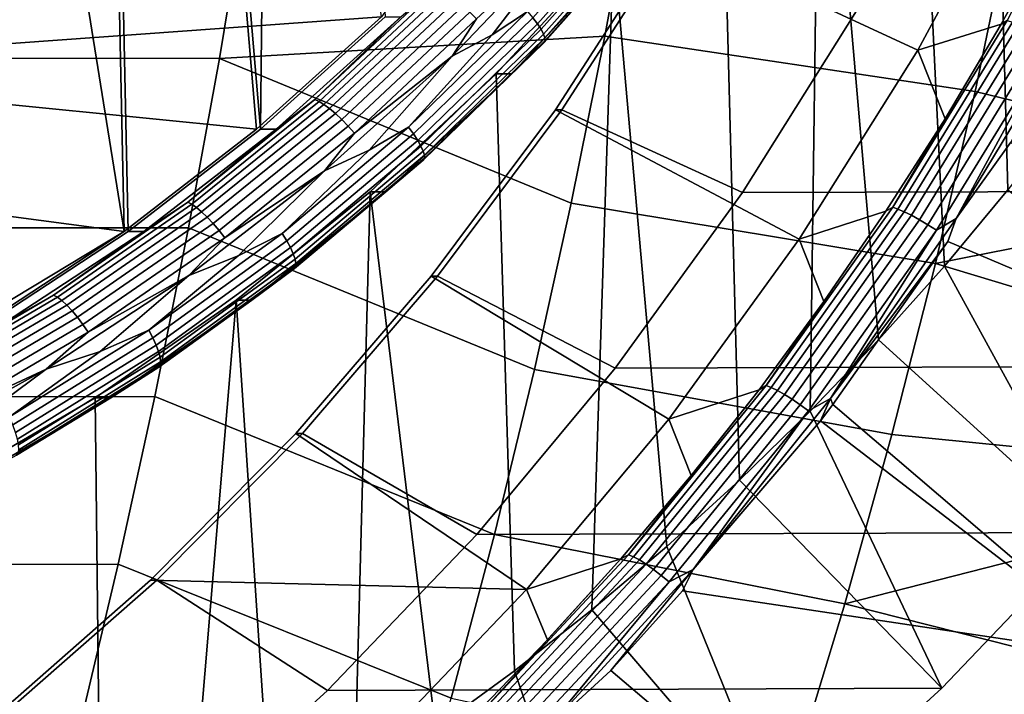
# Model space of a CAD drawing. Header units: metres. Extents: x -25 to 132, y -25 to 25.
# Tile 220 of 256: x 122.05 to 125.71, y -8.78 to -6.28. Entities that reach past the tile are written whole.
import ezdxf

# ---------------------------------------------------------------- set-up
doc = ezdxf.new("R2010")
doc.units = ezdxf.units.M
doc.layers.add('solid_12_061_071_XXX', color=7, linetype='CONTINUOUS')

msp = doc.modelspace()

# ---------------------------------------------------------------- linework, layer by layer
at = {"layer": 'solid_12_061_071_XXX'}
for points in [[(122.981079, -3.393839, 79.022583), (123.225571, -2.951012, 79.097328), (123.410004, -6.267576, 79.153717), (122.946533, -6.684651, 79.012024)], [(125.641571, -3.820129, 79.835976), (125.887459, -3.215064, 79.911156), (125.949562, -6.618393, 79.930138), (125.723732, -6.910007, 79.861099)], [(122.689217, -3.814708, 78.983589), (122.932487, -6.684651, 79.057968), (123.395958, -6.267576, 79.199661), (122.967033, -3.393839, 79.068527)], [(122.70327, -3.814708, 78.937645), (122.981079, -3.393839, 79.022583), (122.946533, -6.684651, 79.012024)], [(122.379913, -4.210846, 78.88903), (122.440491, -7.064354, 78.907547), (122.932487, -6.684651, 79.057968), (122.689217, -3.814708, 78.983589)], [(122.393967, -4.210846, 78.843086), (122.70327, -3.814708, 78.937645), (122.946533, -6.684651, 79.012024), (122.454536, -7.064354, 78.861603)], [(125.354118, -4.40477, 79.748093), (125.641571, -3.820129, 79.835976), (125.723732, -6.910007, 79.861099), (125.488388, -7.193112, 79.789146)], [(122.055222, -4.579625, 78.739517), (122.393967, -4.210846, 78.843086), (122.454536, -7.064354, 78.861603), (121.936821, -7.404517, 78.703323)], [(122.041176, -4.579625, 78.785461), (122.440491, -7.064354, 78.907547), (122.379913, -4.210846, 78.88903)], [(125.026642, -4.965887, 79.647972), (125.354118, -4.40477, 79.748093), (125.488388, -7.193112, 79.789146), (125.243668, -7.467542, 79.714325)], [(121.675133, -4.918732, 78.673553), (121.922775, -7.404517, 78.749268), (122.440491, -7.064354, 78.907547), (122.041176, -4.579625, 78.785461)], [(121.689178, -4.918732, 78.627609), (122.055222, -4.579625, 78.739517), (121.936821, -7.404517, 78.703323)], [(124.660828, -5.500563, 79.536133), (125.026642, -4.965887, 79.647972), (124.989853, -7.732945, 79.636726), (124.727417, -7.988857, 79.556488)], [(125.026642, -4.965887, 79.647972), (125.243668, -7.467542, 79.714325), (124.989853, -7.732945, 79.636726)], [(124.838684, -5.281579, 88.564346), (125.783516, -5.658487, 88.85321), (125.38958, -6.39112, 88.732773), (124.463226, -5.961603, 88.449554)], [(124.258667, -6.005888, 79.413177), (124.660828, -5.500563, 79.536133), (124.727417, -7.988857, 79.556488), (124.456696, -8.234941, 79.473724)], [(125.38958, -6.39112, 88.732773), (125.783516, -5.658487, 88.85321), (125.896011, -5.936468, 87.977074), (125.699226, -6.29478, 87.918297)], [(124.340652, -5.714119, 101.82399), (122.898827, -5.78838, 101.553978), (122.794678, -6.421625, 101.505096), (124.227013, -6.338647, 101.777321)], [(124.340652, -5.714119, 101.82399), (124.227013, -6.338647, 101.777321), (125.602966, -6.544637, 102.01667), (125.737061, -5.901342, 102.065109)], [(122.898827, -5.78838, 101.553978), (121.472656, -5.786331, 101.279091), (121.381157, -6.420269, 101.229591), (122.794678, -6.421625, 101.505096)], [(123.958832, -6.27077, 78.915771), (124.371353, -5.807441, 79.041893), (124.389923, -5.828162, 79.062958), (123.975922, -6.293143, 78.936386)], [(123.975922, -6.293143, 78.936386), (124.389923, -5.828162, 79.062958), (124.404747, -5.846892, 79.088402), (123.989418, -6.313368, 78.961418)], [(123.989418, -6.313368, 78.961418), (124.404747, -5.846892, 79.088402), (124.415382, -5.863061, 79.117439), (123.998909, -6.330827, 78.990112)], [(123.93866, -6.246927, 78.9002), (123.808197, -6.333473, 78.857178), (124.101173, -5.949626, 78.946754), (124.234894, -5.87041, 78.987633)], [(123.998909, -6.330827, 78.990112), (124.415382, -5.863061, 79.117439), (124.421501, -5.876177, 79.149193), (124.004097, -6.344989, 79.021576)], [(124.004829, -6.355424, 79.054871), (124.42292, -5.88584, 79.182693), (124.419594, -5.891757, 79.216927), (124.001083, -6.361813, 79.088974)], [(124.004097, -6.344989, 79.021576), (124.421501, -5.876177, 79.149193), (124.42292, -5.88584, 79.182693), (124.004829, -6.355424, 79.054871)], [(124.317162, -6.005869, 79.221924), (124.001083, -6.361813, 79.088974), (124.419594, -5.891757, 79.216927)], [(126.805359, -6.836248, 102.214897), (126.952049, -6.313092, 102.25898), (125.737061, -5.901342, 102.065109), (125.602966, -6.544637, 102.01667)], [(123.658653, -6.412624, 78.811462), (124.101173, -5.949626, 78.946754), (123.808197, -6.333473, 78.857178)], [(123.749413, -6.274153, 78.842384), (124.101173, -5.949626, 78.946754), (123.658653, -6.412624, 78.811462)], [(124.463226, -5.961603, 88.449554), (125.38958, -6.39112, 88.732773), (124.949089, -7.093363, 88.598099), (124.043335, -6.612558, 88.321182)], [(124.06723, -6.612558, 88.243034), (124.487122, -5.961603, 88.371407), (124.463226, -5.961603, 88.449554), (124.043335, -6.612558, 88.321182)], [(124.487122, -5.961603, 88.371407), (124.06723, -6.612558, 88.243034), (124.738731, -6.920159, 88.448334), (125.168495, -6.234992, 88.57972)], [(125.722054, -6.281075, 87.885712), (125.699226, -6.29478, 87.918297), (125.896011, -5.936468, 87.977074)], [(123.880814, -6.479131, 79.088524), (124.317162, -6.005869, 79.221924), (124.258667, -6.005888, 79.413177), (123.82235, -6.47912, 79.279785)], [(123.82235, -6.47912, 79.279785), (124.258667, -6.005888, 79.413177), (124.177856, -8.471055, 79.388474), (123.891167, -8.69697, 79.300827)], [(124.317162, -6.005869, 79.221924), (123.880814, -6.479131, 79.088524), (124.001083, -6.361813, 79.088974)], [(124.258667, -6.005888, 79.413177), (124.456696, -8.234941, 79.473724), (124.177856, -8.471055, 79.388474)], [(120.694603, -6.461088, 87.297371), (121.053146, -6.11606, 87.40699), (123.503723, -6.11606, 79.39151), (123.395958, -6.267576, 79.199661)], [(123.149239, -6.574236, 78.828789), (123.5942, -6.157331, 78.964828), (123.610031, -6.163806, 78.93441), (123.164597, -6.581149, 78.798225)], [(123.46846, -6.267593, 78.962456), (123.5942, -6.157331, 78.964828), (123.149239, -6.574236, 78.828789)], [(123.164597, -6.581149, 78.798225), (123.610031, -6.163806, 78.93441), (123.629051, -6.174402, 78.907135), (123.182854, -6.592462, 78.770721)], [(123.182854, -6.592462, 78.770721), (123.629051, -6.174402, 78.907135), (123.650681, -6.188795, 78.883842), (123.203445, -6.60783, 78.747108)], [(123.203445, -6.60783, 78.747108), (123.650681, -6.188795, 78.883842), (123.674271, -6.206549, 78.865234), (123.225746, -6.626785, 78.728111)], [(123.225746, -6.626785, 78.728111), (123.674271, -6.206549, 78.865234), (123.699089, -6.227121, 78.851883), (123.249084, -6.648751, 78.714302)], [(123.249084, -6.648751, 78.714302), (123.699089, -6.227121, 78.851883), (123.724396, -6.249887, 78.844185), (123.272743, -6.673059, 78.7061)], [(123.272743, -6.673059, 78.7061), (123.724396, -6.249887, 78.844185), (123.749413, -6.274153, 78.842384), (123.296005, -6.698967, 78.703766)], [(123.497261, -6.676661, 78.765251), (123.808197, -6.333473, 78.857178), (123.93866, -6.246927, 78.9002)], [(123.497261, -6.676661, 78.765251), (123.93866, -6.246927, 78.9002), (123.958832, -6.27077, 78.915771), (123.515747, -6.702144, 78.780312)], [(127.446518, -6.228346, 81.142464), (125.168495, -6.234992, 88.57972), (124.738731, -6.920159, 88.448334), (127.017616, -6.913149, 81.011337)], [(123.395958, -6.267576, 79.199661), (122.932487, -6.684651, 79.057968), (120.694603, -6.461088, 87.297371)], [(122.946533, -6.684651, 79.012024), (123.410004, -6.267576, 79.153717), (123.46846, -6.267593, 78.962456), (123.005005, -6.684659, 78.820755)], [(123.005005, -6.684659, 78.820755), (123.46846, -6.267593, 78.962456), (123.149239, -6.574236, 78.828789)], [(123.296005, -6.698967, 78.703766), (123.749413, -6.274153, 78.842384), (123.658653, -6.412624, 78.811462)], [(123.515747, -6.702144, 78.780312), (123.958832, -6.27077, 78.915771), (123.975922, -6.293143, 78.936386), (123.531258, -6.726057, 78.800438)], [(123.531258, -6.726057, 78.800438), (123.975922, -6.293143, 78.936386), (123.989418, -6.313368, 78.961418), (123.543327, -6.747673, 78.825035)], [(125.722054, -6.281075, 87.885712), (125.296318, -6.974933, 87.759682), (125.699226, -6.29478, 87.918297)], [(125.741425, -6.286644, 87.853516), (125.315277, -6.981165, 87.727364), (125.296318, -6.974933, 87.759682), (125.722054, -6.281075, 87.885712)], [(125.765533, -6.295624, 87.825577), (125.338737, -6.991181, 87.699219), (125.315277, -6.981165, 87.727364), (125.741425, -6.286644, 87.853516)], [(123.543327, -6.747673, 78.825035), (123.989418, -6.313368, 78.961418), (123.998909, -6.330827, 78.990112), (123.551582, -6.766333, 78.853348)], [(125.296318, -6.974933, 87.759682), (125.490936, -6.645957, 87.856476), (125.699226, -6.29478, 87.918297)], [(125.793503, -6.307692, 87.802879), (125.365852, -7.004621, 87.676262), (125.338737, -6.991181, 87.699219), (125.765533, -6.295624, 87.825577)], [(125.824326, -6.322411, 87.786263), (125.395653, -7.020999, 87.659332), (125.365852, -7.004621, 87.676262), (125.793503, -6.307692, 87.802879)], [(125.38958, -6.39112, 88.732773), (125.699226, -6.29478, 87.918297), (125.490936, -6.645957, 87.856476)], [(125.856888, -6.339252, 87.776314), (125.427055, -7.039725, 87.649033), (125.395653, -7.020999, 87.659332), (125.824326, -6.322411, 87.786263)], [(125.956413, -6.316842, 87.78772), (125.735596, -6.733165, 87.72229), (125.532532, -7.016796, 87.662048)], [(125.956413, -6.316842, 87.78772), (125.532532, -7.016796, 87.662048), (125.890015, -6.357606, 87.773399)], [(124.101677, -6.959788, 101.725838), (124.227013, -6.338647, 101.777321), (122.794678, -6.421625, 101.505096)], [(123.497261, -6.676661, 78.765251), (123.350311, -6.762716, 78.717194), (123.658653, -6.412624, 78.811462), (123.808197, -6.333473, 78.857178)], [(123.555763, -6.792622, 78.91758), (124.004829, -6.355424, 79.054871), (124.001083, -6.361813, 79.088974), (123.551567, -6.79945, 78.951546)], [(123.880814, -6.479131, 79.088524), (123.551567, -6.79945, 78.951546), (124.001083, -6.361813, 79.088974)], [(123.551582, -6.766333, 78.853348), (123.998909, -6.330827, 78.990112), (124.004097, -6.344989, 79.021576), (123.555763, -6.781469, 78.884514)], [(123.555763, -6.781469, 78.884514), (124.004097, -6.344989, 79.021576), (124.004829, -6.355424, 79.054871), (123.555763, -6.792622, 78.91758)], [(124.227013, -6.338647, 101.777321), (124.101677, -6.959788, 101.725838), (125.455078, -7.183905, 101.963249), (125.602966, -6.544637, 102.01667)], [(125.890015, -6.357606, 87.773399), (125.458923, -7.060123, 87.645729), (125.427055, -7.039725, 87.649033), (125.856888, -6.339252, 87.776314)], [(125.532532, -7.016796, 87.662048), (125.458923, -7.060123, 87.645729), (125.890015, -6.357606, 87.773399)], [(124.949089, -7.093363, 88.598099), (125.38958, -6.39112, 88.732773), (125.490936, -6.645957, 87.856476), (125.271385, -6.989603, 87.791687)], [(122.794678, -6.421625, 101.505096), (121.381157, -6.420269, 101.229591), (121.280251, -7.051251, 101.175003), (122.679817, -7.051624, 101.45118)], [(123.964706, -7.577187, 101.669586), (124.101677, -6.959788, 101.725838), (122.794678, -6.421625, 101.505096), (122.679817, -7.051624, 101.45118)], [(123.184319, -6.839696, 78.666443), (123.658653, -6.412624, 78.811462), (123.350311, -6.762716, 78.717194)], [(123.296005, -6.698967, 78.703766), (123.658653, -6.412624, 78.811462), (123.184319, -6.839696, 78.666443)], [(122.440491, -7.064354, 78.907547), (120.317047, -6.783171, 87.181946), (120.694603, -6.461088, 87.297371), (122.932487, -6.684651, 79.057968)], [(123.354134, -6.91781, 79.136635), (123.82235, -6.47912, 79.279785), (123.891167, -8.69697, 79.300827), (123.597237, -8.912183, 79.21096)], [(123.412598, -6.917824, 78.945374), (123.880814, -6.479131, 79.088524), (123.82235, -6.47912, 79.279785), (123.354134, -6.91781, 79.136635)], [(123.880814, -6.479131, 79.088524), (123.412598, -6.917824, 78.945374), (123.551567, -6.79945, 78.951546)], [(126.779884, -6.922739, 102.20723), (126.805359, -6.836248, 102.214897), (125.602966, -6.544637, 102.01667), (125.455078, -7.183905, 101.963249)], [(122.676361, -6.956064, 78.684219), (123.149239, -6.574236, 78.828789), (123.164597, -6.581149, 78.798225), (122.691223, -6.963378, 78.653503)], [(123.005005, -6.684659, 78.820755), (123.149239, -6.574236, 78.828789), (122.676361, -6.956064, 78.684219)], [(122.691223, -6.963378, 78.653503), (123.164597, -6.581149, 78.798225), (123.182854, -6.592462, 78.770721), (122.708664, -6.975348, 78.625748)], [(122.708664, -6.975348, 78.625748), (123.182854, -6.592462, 78.770721), (123.203445, -6.60783, 78.747108), (122.728149, -6.991609, 78.601799)], [(122.728149, -6.991609, 78.601799), (123.203445, -6.60783, 78.747108), (123.225746, -6.626785, 78.728111), (122.749092, -7.011665, 78.582382)], [(124.043335, -6.612558, 88.321182), (124.949089, -7.093363, 88.598099), (124.464172, -7.762037, 88.449844), (123.581009, -7.231352, 88.179832)], [(123.604897, -7.231352, 88.101685), (124.06723, -6.612558, 88.243034), (124.043335, -6.612558, 88.321182), (123.581009, -7.231352, 88.179832)], [(124.06723, -6.612558, 88.243034), (123.604897, -7.231352, 88.101685), (124.265274, -7.573025, 88.303581), (124.738731, -6.920159, 88.448334)], [(122.749092, -7.011665, 78.582382), (123.225746, -6.626785, 78.728111), (123.249084, -6.648751, 78.714302), (122.770851, -7.034907, 78.568085)], [(122.770851, -7.034907, 78.568085), (123.249084, -6.648751, 78.714302), (123.272743, -6.673059, 78.7061), (122.792763, -7.060626, 78.559357)], [(125.296318, -6.974933, 87.759682), (125.271385, -6.989603, 87.791687), (125.490936, -6.645957, 87.856476)], [(122.454536, -7.064354, 78.861603), (122.946533, -6.684651, 79.012024), (123.005005, -6.684659, 78.820755), (122.513031, -7.064342, 78.670349)], [(122.513031, -7.064342, 78.670349), (123.005005, -6.684659, 78.820755), (122.676361, -6.956064, 78.684219)], [(122.792763, -7.060626, 78.559357), (123.272743, -6.673059, 78.7061), (123.296005, -6.698967, 78.703766), (122.814156, -7.08804, 78.55645)], [(123.027672, -7.072373, 78.621681), (123.350311, -6.762716, 78.717194), (123.497261, -6.676661, 78.765251)], [(123.027672, -7.072373, 78.621681), (123.497261, -6.676661, 78.765251), (123.515747, -6.702144, 78.780312), (123.044365, -7.099366, 78.636192)], [(122.814156, -7.08804, 78.55645), (123.296005, -6.698967, 78.703766), (123.184319, -6.839696, 78.666443)], [(123.044365, -7.099366, 78.636192), (123.515747, -6.702144, 78.780312), (123.531258, -6.726057, 78.800438), (123.058197, -7.124696, 78.655807)], [(123.058197, -7.124696, 78.655807), (123.531258, -6.726057, 78.800438), (123.543327, -6.747673, 78.825035), (123.068741, -7.147593, 78.679939)], [(123.027672, -7.072373, 78.621681), (122.863716, -7.155809, 78.568428), (123.184319, -6.839696, 78.666443), (123.350311, -6.762716, 78.717194)], [(123.068741, -7.147593, 78.679939), (123.543327, -6.747673, 78.825035), (123.551582, -6.766333, 78.853348), (123.075684, -7.167359, 78.707848)], [(123.075684, -7.167359, 78.707848), (123.551582, -6.766333, 78.853348), (123.555763, -6.781469, 78.884514), (123.078804, -7.183393, 78.738686)], [(125.532532, -7.016796, 87.662048), (125.735596, -6.733165, 87.72229), (126.841797, -7.671072, 88.14547), (125.50087, -7.102136, 87.652969)], [(121.960892, -7.354011, 78.919815), (119.921814, -7.081164, 87.061104), (120.317047, -6.783171, 87.181946), (122.440491, -7.064354, 78.907547)], [(123.078011, -7.195206, 78.771515), (123.555763, -6.792622, 78.91758), (123.551567, -6.79945, 78.951546), (123.073334, -7.202439, 78.805336)], [(123.412598, -6.917824, 78.945374), (123.073334, -7.202439, 78.805336), (123.551567, -6.79945, 78.951546)], [(123.078804, -7.183393, 78.738686), (123.555763, -6.781469, 78.884514), (123.555763, -6.792622, 78.91758), (123.078011, -7.195206, 78.771515)], [(122.680733, -7.228525, 78.512482), (123.184319, -6.839696, 78.666443), (122.863716, -7.155809, 78.568428)], [(122.814156, -7.08804, 78.55645), (123.184319, -6.839696, 78.666443), (122.680733, -7.228525, 78.512482)], [(127.017616, -6.913149, 81.011337), (124.738731, -6.920159, 88.448334), (124.265274, -7.573025, 88.303581), (126.545265, -7.565529, 80.866928)], [(126.545265, -7.565529, 80.866928), (126.031342, -8.182906, 80.709801), (125.488388, -7.193112, 79.789146), (125.723732, -6.910007, 79.861099)], [(122.856514, -7.319616, 78.984497), (123.354134, -6.91781, 79.136635), (123.296379, -9.116489, 79.11898), (122.988792, -9.309755, 79.02494)], [(122.915009, -7.319608, 78.793243), (123.412598, -6.917824, 78.945374), (123.354134, -6.91781, 79.136635), (122.856514, -7.319616, 78.984497)], [(123.412598, -6.917824, 78.945374), (122.915009, -7.319608, 78.793243), (123.073334, -7.202439, 78.805336)], [(123.354134, -6.91781, 79.136635), (123.597237, -8.912183, 79.21096), (123.296379, -9.116489, 79.11898)], [(126.592163, -7.526436, 102.150673), (126.779884, -6.922739, 102.20723), (125.455078, -7.183905, 101.963249)], [(122.178093, -7.300778, 78.531883), (122.676361, -6.956064, 78.684219), (122.691223, -6.963378, 78.653503), (122.192429, -7.308455, 78.501007)], [(122.513031, -7.064342, 78.670349), (122.676361, -6.956064, 78.684219), (122.178093, -7.300778, 78.531883)], [(122.192429, -7.308455, 78.501007), (122.691223, -6.963378, 78.653503), (122.708664, -6.975348, 78.625748), (122.209015, -7.321018, 78.472992)], [(122.209015, -7.321018, 78.472992), (122.708664, -6.975348, 78.625748), (122.728149, -6.991609, 78.601799), (122.227333, -7.338085, 78.448685)], [(124.101677, -6.959788, 101.725838), (123.964706, -7.577187, 101.669586), (125.29348, -7.818723, 101.904877), (125.455078, -7.183905, 101.963249)], [(125.296318, -6.974933, 87.759682), (124.826538, -7.637462, 87.622215), (125.271385, -6.989603, 87.791687)], [(125.315277, -6.981165, 87.727364), (124.845024, -7.644329, 87.589752), (124.826538, -7.637462, 87.622215), (125.296318, -6.974933, 87.759682)], [(125.338737, -6.991181, 87.699219), (124.867767, -7.655337, 87.561394), (124.845024, -7.644329, 87.589752), (125.315277, -6.981165, 87.727364)], [(122.227333, -7.338085, 78.448685), (122.728149, -6.991609, 78.601799), (122.749092, -7.011665, 78.582382), (122.246841, -7.359135, 78.428825)], [(122.246841, -7.359135, 78.428825), (122.749092, -7.011665, 78.582382), (122.770851, -7.034907, 78.568085), (122.26693, -7.383529, 78.414024)], [(124.826538, -7.637462, 87.622215), (125.040817, -7.325325, 87.724045), (125.271385, -6.989603, 87.791687)], [(125.365852, -7.004621, 87.676262), (124.893936, -7.670089, 87.538155), (124.867767, -7.655337, 87.561394), (125.338737, -6.991181, 87.699219)], [(125.395653, -7.020999, 87.659332), (124.9226, -7.688052, 87.520874), (124.893936, -7.670089, 87.538155), (125.365852, -7.004621, 87.676262)], [(125.427055, -7.039725, 87.649033), (124.952721, -7.70858, 87.510178), (124.9226, -7.688052, 87.520874), (125.395653, -7.020999, 87.659332)], [(124.949089, -7.093363, 88.598099), (125.271385, -6.989603, 87.791687), (125.040817, -7.325325, 87.724045)], [(125.532532, -7.016796, 87.662048), (125.50087, -7.102136, 87.652969), (125.064613, -7.685882, 87.524887)], [(125.532532, -7.016796, 87.662048), (125.064613, -7.685882, 87.524887), (125.458923, -7.060123, 87.645729)], [(122.679817, -7.051624, 101.45118), (121.280251, -7.051251, 101.175003), (121.169983, -7.67896, 101.115341), (122.554291, -7.678031, 101.392265)], [(122.26693, -7.383529, 78.414024), (122.770851, -7.034907, 78.568085), (122.792763, -7.060626, 78.559357), (122.287003, -7.410522, 78.404732)], [(122.287003, -7.410522, 78.404732), (122.792763, -7.060626, 78.559357), (122.814156, -7.08804, 78.55645), (122.306435, -7.439294, 78.401222)], [(123.816139, -8.190485, 101.608566), (123.964706, -7.577187, 101.669586), (122.679817, -7.051624, 101.45118), (122.554291, -7.678031, 101.392265)], [(125.458923, -7.060123, 87.645729), (124.983208, -7.73093, 87.506454), (124.952721, -7.70858, 87.510178), (125.427055, -7.039725, 87.649033)], [(125.064613, -7.685882, 87.524887), (124.983208, -7.73093, 87.506454), (125.458923, -7.060123, 87.645729)], [(122.440491, -7.064354, 78.907547), (121.922775, -7.404517, 78.749268), (121.960892, -7.354011, 78.919815)], [(121.936821, -7.404517, 78.703323), (122.454536, -7.064354, 78.861603), (122.513031, -7.064342, 78.670349), (121.9953, -7.404517, 78.512062)], [(121.9953, -7.404517, 78.512062), (122.513031, -7.064342, 78.670349), (122.178093, -7.300778, 78.531883)], [(122.306435, -7.439294, 78.401222), (122.814156, -7.08804, 78.55645), (122.680733, -7.228525, 78.512482)], [(122.53228, -7.432045, 78.47023), (122.863716, -7.155809, 78.568428), (123.027672, -7.072373, 78.621681)], [(122.53228, -7.432045, 78.47023), (123.027672, -7.072373, 78.621681), (123.044365, -7.099366, 78.636192), (122.547081, -7.460411, 78.484154)], [(124.464172, -7.762037, 88.449844), (124.949089, -7.093363, 88.598099), (125.040817, -7.325325, 87.724045), (124.799477, -7.65277, 87.653641)], [(122.547081, -7.460411, 78.484154), (123.044365, -7.099366, 78.636192), (123.058197, -7.124696, 78.655807), (122.559135, -7.487029, 78.503235)], [(122.559135, -7.487029, 78.503235), (123.058197, -7.124696, 78.655807), (123.068741, -7.147593, 78.679939), (122.568077, -7.511091, 78.526871)], [(125.064613, -7.685882, 87.524887), (125.50087, -7.102136, 87.652969), (125.073784, -7.708155, 87.527855)], [(126.175644, -8.649394, 87.952324), (125.073784, -7.708155, 87.527855), (125.50087, -7.102136, 87.652969), (126.841797, -7.671072, 88.14547)], [(122.53228, -7.432045, 78.47023), (122.350967, -7.510704, 78.411659), (122.680733, -7.228525, 78.512482), (122.863716, -7.155809, 78.568428)], [(122.568077, -7.511091, 78.526871), (123.068741, -7.147593, 78.679939), (123.075684, -7.167359, 78.707848), (122.573639, -7.531862, 78.554359)], [(122.573639, -7.531862, 78.554359), (123.075684, -7.167359, 78.707848), (123.078804, -7.183393, 78.738686), (122.575638, -7.548711, 78.584854)], [(122.57402, -7.561125, 78.617432), (123.078011, -7.195206, 78.771515), (123.073334, -7.202439, 78.805336), (122.568832, -7.568726, 78.651093)], [(122.915009, -7.319608, 78.793243), (122.568832, -7.568726, 78.651093), (123.073334, -7.202439, 78.805336)], [(122.575638, -7.548711, 78.584854), (123.078804, -7.183393, 78.738686), (123.078011, -7.195206, 78.771515), (122.57402, -7.561125, 78.617432)], [(126.031342, -8.182906, 80.709801), (125.243668, -7.467542, 79.714325), (125.488388, -7.193112, 79.789146)], [(126.45533, -7.93466, 102.10936), (126.592163, -7.526436, 102.150673), (125.455078, -7.183905, 101.963249), (125.29348, -7.818723, 101.904877)], [(122.150742, -7.576911, 78.350449), (122.680733, -7.228525, 78.512482), (122.350967, -7.510704, 78.411659)], [(122.306435, -7.439294, 78.401222), (122.680733, -7.228525, 78.512482), (122.150742, -7.576911, 78.350449)], [(123.581009, -7.231352, 88.179832), (124.464172, -7.762037, 88.449844), (123.935905, -8.395567, 88.288338), (123.078514, -7.814925, 88.026207)], [(123.102409, -7.814925, 87.948059), (123.604897, -7.231352, 88.101685), (123.581009, -7.231352, 88.179832), (123.078514, -7.814925, 88.026207)], [(123.604897, -7.231352, 88.101685), (123.102409, -7.814925, 87.948059), (123.75029, -8.190634, 88.146133), (124.265274, -7.573025, 88.303581)], [(121.657089, -7.60654, 78.372597), (122.178093, -7.300778, 78.531883), (122.192429, -7.308455, 78.501007), (121.670876, -7.614539, 78.341553)], [(121.9953, -7.404517, 78.512062), (122.178093, -7.300778, 78.531883), (121.657089, -7.60654, 78.372597)], [(121.670876, -7.614539, 78.341553), (122.192429, -7.308455, 78.501007), (122.209015, -7.321018, 78.472992), (121.686569, -7.627628, 78.313263)], [(121.686569, -7.627628, 78.313263), (122.209015, -7.321018, 78.472992), (122.227333, -7.338085, 78.448685), (121.703667, -7.645409, 78.288582)], [(121.703667, -7.645409, 78.288582), (122.227333, -7.338085, 78.448685), (122.246841, -7.359135, 78.428825), (121.721672, -7.667341, 78.268265)], [(122.390694, -7.682338, 78.632942), (122.915009, -7.319608, 78.793243), (122.856514, -7.319616, 78.984497), (122.332207, -7.682348, 78.824203)], [(122.332207, -7.682348, 78.824203), (122.856514, -7.319616, 78.984497), (122.674904, -9.49169, 78.92897), (122.35511, -9.662083, 78.8312)], [(122.915009, -7.319608, 78.793243), (122.390694, -7.682338, 78.632942), (122.568832, -7.568726, 78.651093)], [(122.856514, -7.319616, 78.984497), (122.988792, -9.309755, 79.02494), (122.674904, -9.49169, 78.92897)], [(124.826538, -7.637462, 87.622215), (124.799477, -7.65277, 87.653641), (125.040817, -7.325325, 87.724045)], [(121.721672, -7.667341, 78.268265), (122.246841, -7.359135, 78.428825), (122.26693, -7.383529, 78.414024), (121.740021, -7.692756, 78.25293)], [(121.740021, -7.692756, 78.25293), (122.26693, -7.383529, 78.414024), (122.287003, -7.410522, 78.404732), (121.758163, -7.72088, 78.24305)], [(121.758163, -7.72088, 78.24305), (122.287003, -7.410522, 78.404732), (122.306435, -7.439294, 78.401222), (121.775543, -7.750857, 78.238914)], [(121.775543, -7.750857, 78.238914), (122.306435, -7.439294, 78.401222), (122.150742, -7.576911, 78.350449)], [(122.013611, -7.753845, 78.311653), (122.350967, -7.510704, 78.411659), (122.53228, -7.432045, 78.47023)], [(122.013611, -7.753845, 78.311653), (122.53228, -7.432045, 78.47023), (122.547081, -7.460411, 78.484154), (122.026436, -7.783439, 78.324982)], [(122.026436, -7.783439, 78.324982), (122.547081, -7.460411, 78.484154), (122.559135, -7.487029, 78.503235), (122.036636, -7.81121, 78.343491)], [(122.036636, -7.81121, 78.343491), (122.559135, -7.487029, 78.503235), (122.568077, -7.511091, 78.526871), (122.0439, -7.836313, 78.366615)], [(126.031342, -8.182906, 80.709801), (125.47847, -8.762108, 80.540771), (124.989853, -7.732945, 79.636726), (125.243668, -7.467542, 79.714325)], [(122.013611, -7.753845, 78.311653), (121.814758, -7.825524, 78.247726), (122.150742, -7.576911, 78.350449), (122.350967, -7.510704, 78.411659)], [(122.0439, -7.836313, 78.366615), (122.568077, -7.511091, 78.526871), (122.573639, -7.531862, 78.554359), (122.048004, -7.857984, 78.393661)], [(122.048004, -7.857984, 78.393661), (122.573639, -7.531862, 78.554359), (122.575638, -7.548711, 78.584854), (122.048828, -7.875563, 78.42379)], [(122.046341, -7.888515, 78.4561), (122.57402, -7.561125, 78.617432), (122.568832, -7.568726, 78.651093), (122.040627, -7.896444, 78.489601)], [(122.390694, -7.682338, 78.632942), (122.040627, -7.896444, 78.489601), (122.568832, -7.568726, 78.651093)], [(122.048828, -7.875563, 78.42379), (122.575638, -7.548711, 78.584854), (122.57402, -7.561125, 78.617432), (122.046341, -7.888515, 78.4561)], [(126.545265, -7.565529, 80.866928), (124.265274, -7.573025, 88.303581), (123.75029, -8.190634, 88.146133), (126.031342, -8.182906, 80.709801)], [(121.597359, -7.882875, 78.181259), (122.150742, -7.576911, 78.350449), (121.814758, -7.825524, 78.247726)], [(121.775543, -7.750857, 78.238914), (122.150742, -7.576911, 78.350449), (121.597359, -7.882875, 78.181259)], [(123.964706, -7.577187, 101.669586), (123.816139, -8.190485, 101.608566), (125.118217, -8.44867, 101.84156), (125.29348, -7.818723, 101.904877)], [(124.826538, -7.637462, 87.622215), (124.31488, -8.265769, 87.474068), (124.799477, -7.65277, 87.653641)], [(124.845024, -7.644329, 87.589752), (124.332855, -8.273236, 87.441444), (124.31488, -8.265769, 87.474068), (124.826538, -7.637462, 87.622215)], [(124.867767, -7.655337, 87.561394), (124.354805, -8.285182, 87.412842), (124.332855, -8.273236, 87.441444), (124.845024, -7.644329, 87.589752)], [(122.554291, -7.678031, 101.392265), (121.169983, -7.67896, 101.115341), (121.050392, -8.30308, 101.050636), (122.418144, -8.300503, 101.328377)], [(121.842461, -8.004079, 78.465332), (122.390694, -7.682338, 78.632942), (122.332207, -7.682348, 78.824203), (121.784012, -8.004066, 78.656601)], [(121.784012, -8.004066, 78.656601), (122.332207, -7.682348, 78.824203), (122.35511, -9.662083, 78.8312), (122.030014, -9.820601, 78.731812)], [(122.390694, -7.682338, 78.632942), (121.842461, -8.004079, 78.465332), (122.040627, -7.896444, 78.489601)], [(123.656052, -8.799326, 101.542824), (123.816139, -8.190485, 101.608566), (122.554291, -7.678031, 101.392265), (122.418144, -8.300503, 101.328377)], [(124.31488, -8.265769, 87.474068), (124.54763, -7.971576, 87.580551), (124.799477, -7.65277, 87.653641)], [(124.893936, -7.670089, 87.538155), (124.379951, -8.301176, 87.38929), (124.354805, -8.285182, 87.412842), (124.867767, -7.655337, 87.561394)], [(124.9226, -7.688052, 87.520874), (124.407379, -8.320641, 87.371635), (124.379951, -8.301176, 87.38929), (124.893936, -7.670089, 87.538155)], [(124.464172, -7.762037, 88.449844), (124.799477, -7.65277, 87.653641), (124.54763, -7.971576, 87.580551)], [(124.952721, -7.70858, 87.510178), (124.436096, -8.342875, 87.360512), (124.407379, -8.320641, 87.371635), (124.9226, -7.688052, 87.520874)], [(124.983208, -7.73093, 87.506454), (124.465073, -8.367076, 87.356323), (124.436096, -8.342875, 87.360512), (124.952721, -7.70858, 87.510178)], [(125.064613, -7.685882, 87.524887), (125.028137, -7.768614, 87.514549), (124.554802, -8.321219, 87.376991)], [(125.064613, -7.685882, 87.524887), (124.554802, -8.321219, 87.376991), (124.983208, -7.73093, 87.506454)], [(125.064613, -7.685882, 87.524887), (125.073784, -7.708155, 87.527855), (125.028137, -7.768614, 87.514549)], [(126.175644, -8.649394, 87.952324), (125.028137, -7.768614, 87.514549), (125.073784, -7.708155, 87.527855)], [(124.554802, -8.321219, 87.376991), (124.465073, -8.367076, 87.356323), (124.983208, -7.73093, 87.506454)], [(125.47847, -8.762108, 80.540771), (124.727417, -7.988857, 79.556488), (124.989853, -7.732945, 79.636726)], [(123.935905, -8.395567, 88.288338), (124.464172, -7.762037, 88.449844), (124.54763, -7.971576, 87.580551), (124.285545, -8.2814, 87.504875)], [(124.554802, -8.321219, 87.376991), (125.028137, -7.768614, 87.514549), (126.175644, -8.649394, 87.952324), (124.515099, -8.399664, 87.365906)], [(122.538353, -8.360391, 87.861061), (123.078514, -7.814925, 88.026207), (123.935905, -8.395567, 88.288338)], [(122.562241, -8.360391, 87.782913), (123.102409, -7.814925, 87.948059), (123.078514, -7.814925, 88.026207), (122.538353, -8.360391, 87.861061)], [(123.102409, -7.814925, 87.948059), (122.562241, -8.360391, 87.782913), (123.196159, -8.770074, 87.976723), (123.75029, -8.190634, 88.146133)], [(126.38913, -8.123869, 102.08934), (126.45533, -7.93466, 102.10936), (125.29348, -7.818723, 101.904877), (125.118217, -8.44867, 101.84156)], [(124.31488, -8.265769, 87.474068), (124.285545, -8.2814, 87.504875), (124.54763, -7.971576, 87.580551)], [(125.47847, -8.762108, 80.540771), (124.888992, -9.300683, 80.36055), (124.456696, -8.234941, 79.473724), (124.727417, -7.988857, 79.556488)], [(126.170853, -8.714746, 102.023193), (126.38913, -8.123869, 102.08934), (125.118217, -8.44867, 101.84156)], [(126.031342, -8.182906, 80.709801), (123.75029, -8.190634, 88.146133), (123.196159, -8.770074, 87.976723), (125.47847, -8.762108, 80.540771)], [(123.816139, -8.190485, 101.608566), (123.656052, -8.799326, 101.542824), (124.92939, -9.073337, 101.773338), (125.118217, -8.44867, 101.84156)], [(124.31488, -8.265769, 87.474068), (123.763565, -8.856996, 87.315971), (124.285545, -8.2814, 87.504875)], [(124.332855, -8.273236, 87.441444), (123.780983, -8.865019, 87.28318), (123.763565, -8.856996, 87.315971), (124.31488, -8.265769, 87.474068)], [(124.888992, -9.300683, 80.36055), (124.177856, -8.471055, 79.388474), (124.456696, -8.234941, 79.473724)], [(122.418144, -8.300503, 101.328377), (121.050392, -8.30308, 101.050636), (120.921532, -8.923298, 100.980911), (122.271454, -8.918699, 101.259529)], [(123.48455, -9.403395, 101.472382), (123.656052, -8.799326, 101.542824), (122.418144, -8.300503, 101.328377), (122.271454, -8.918699, 101.259529)], [(123.763565, -8.856996, 87.315971), (124.013504, -8.581905, 87.426704), (124.285545, -8.2814, 87.504875)], [(124.354805, -8.285182, 87.412842), (123.802094, -8.877839, 87.254326), (123.780983, -8.865019, 87.28318), (124.332855, -8.273236, 87.441444)], [(124.379951, -8.301176, 87.38929), (123.826126, -8.894996, 87.230431), (123.802094, -8.877839, 87.254326), (124.354805, -8.285182, 87.412842)], [(124.407379, -8.320641, 87.371635), (123.852219, -8.915868, 87.212364), (123.826126, -8.894996, 87.230431), (124.379951, -8.301176, 87.38929)], [(123.935905, -8.395567, 88.288338), (124.285545, -8.2814, 87.504875), (124.013504, -8.581905, 87.426704)], [(124.436096, -8.342875, 87.360512), (123.879433, -8.939704, 87.200783), (123.852219, -8.915868, 87.212364), (124.407379, -8.320641, 87.371635)], [(124.554802, -8.321219, 87.376991), (124.248291, -8.696745, 87.289154), (124.005295, -8.919969, 87.219086)], [(124.554802, -8.321219, 87.376991), (124.005295, -8.919969, 87.219086), (124.465073, -8.367076, 87.356323)], [(124.554802, -8.321219, 87.376991), (124.515099, -8.399664, 87.365906), (124.248291, -8.696745, 87.289154)], [(122.538353, -8.360391, 87.861061), (123.935905, -8.395567, 88.288338), (123.367928, -8.989479, 88.114693), (121.963142, -8.865101, 87.685204)], [(121.987038, -8.865101, 87.607056), (122.562241, -8.360391, 87.782913), (122.538353, -8.360391, 87.861061), (121.963142, -8.865101, 87.685204)], [(122.562241, -8.360391, 87.782913), (121.987038, -8.865101, 87.607056), (122.605667, -9.308486, 87.796188), (123.196159, -8.770074, 87.976723)], [(124.465073, -8.367076, 87.356323), (123.906784, -8.965644, 87.196106), (123.879433, -8.939704, 87.200783), (124.436096, -8.342875, 87.360512)], [(124.005295, -8.919969, 87.219086), (123.906784, -8.965644, 87.196106), (124.465073, -8.367076, 87.356323)], [(123.367928, -8.989479, 88.114693), (123.935905, -8.395567, 88.288338), (124.013504, -8.581905, 87.426704), (123.731796, -8.872762, 87.346138)], [(125.353836, -9.635162, 87.718506), (124.248291, -8.696745, 87.289154), (124.515099, -8.399664, 87.365906), (126.175644, -8.649394, 87.952324)], [(126.053749, -9.013535, 101.98761), (126.170853, -8.714746, 102.023193), (125.118217, -8.44867, 101.84156), (124.92939, -9.073337, 101.773338)], [(124.888992, -9.300683, 80.36055), (124.265984, -9.795822, 80.170082), (123.891167, -8.69697, 79.300827), (124.177856, -8.471055, 79.388474)], [(123.763565, -8.856996, 87.315971), (123.731796, -8.872762, 87.346138), (124.013504, -8.581905, 87.426704)], [(126.745346, -10.569807, 88.235207), (125.353836, -9.635162, 87.718506), (126.175644, -8.649394, 87.952324), (127.499031, -9.584758, 88.444626)], [(124.265984, -9.795822, 80.170082), (123.597237, -8.912183, 79.21096), (123.891167, -8.69697, 79.300827)], [(124.005295, -8.919969, 87.219086), (124.248291, -8.696745, 87.289154), (125.353836, -9.635162, 87.718506), (123.963791, -8.993217, 87.207657)], [(125.47847, -8.762108, 80.540771), (123.196159, -8.770074, 87.976723), (122.605667, -9.308486, 87.796188), (124.888992, -9.300683, 80.36055)]]:
    msp.add_3dface(points, dxfattribs=at)

doc.saveas('drawing.dxf')
